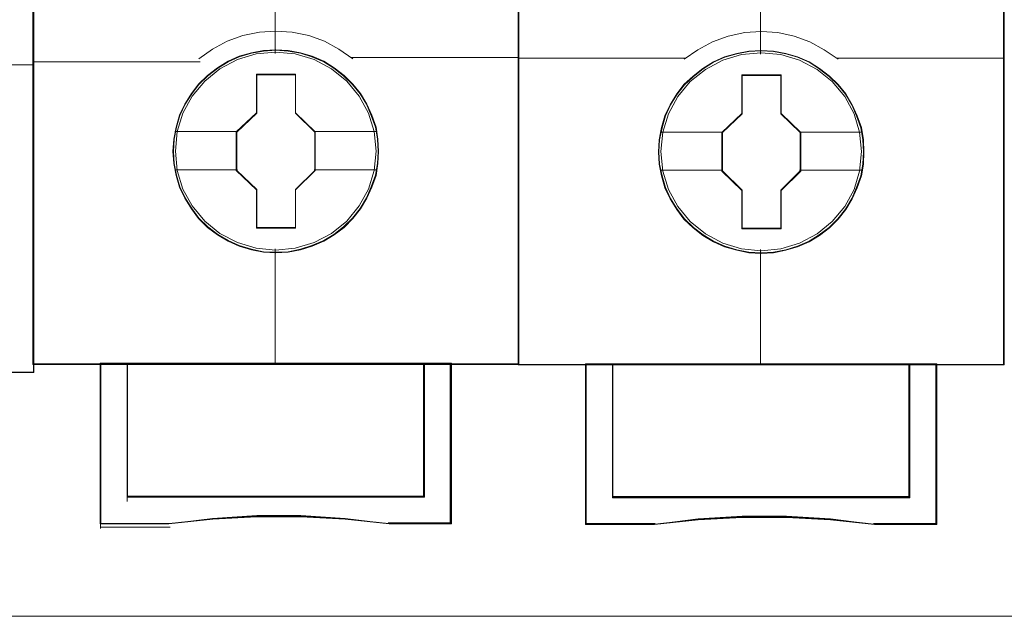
# Model space of a CAD drawing. Header units: millimetres. Extents: x 262469 to 275208, y -32539 to 9411.
# Tile 8 of 256: x 270010 to 270050, y -26660 to -26635. Entities that reach past the tile are written whole.
import ezdxf

# ---------------------------------------------------------------- set-up
doc = ezdxf.new("R2010")
doc.units = ezdxf.units.MM
doc.header["$LTSCALE"] = 100
doc.layers.add('$ ele elektryka', color=1, linetype='Continuous', lineweight=30)
doc.layers.add('$ IE SCHEMAT', color=7, linetype='Continuous', lineweight=0)

msp = doc.modelspace()

# ---------------------------------------------------------------- linework, layer by layer
at = {"layer": '$ ele elektryka', "color": 7, "lineweight": 0}
for points in [[(269970.524, -26559.568), (269950.698, -26559.568), (269950.698, -26649.845), (269970.524, -26649.845), (269990.338, -26649.845), (270010.164, -26649.845), (270010.164, -26559.568), (269990.338, -26559.568), (269970.524, -26559.568)], [(270029.911, -26559.564), (270010.121, -26559.564), (270010.121, -26649.512), (270029.911, -26649.512), (270029.911, -26559.564)], [(270049.681, -26559.588), (270029.892, -26559.588), (270029.892, -26649.535), (270049.681, -26649.535), (270049.681, -26559.588)], [(270024.203, -26640.834), (270024.179, -26640.337), (270024.099, -26639.84), (270023.927, -26639.361), (270023.73, -26638.906), (270023.472, -26638.47), (270023.159, -26638.088), (270022.796, -26637.737), (270022.391, -26637.427), (270021.979, -26637.161), (270021.5, -26636.955), (270021.027, -26636.815), (270020.523, -26636.724), (270020.019, -26636.694), (270019.515, -26636.724), (270019.024, -26636.815), (270018.526, -26636.955), (270018.072, -26637.161), (270017.642, -26637.427), (270017.242, -26637.737), (270016.874, -26638.088), (270016.579, -26638.47), (270016.309, -26638.906), (270016.094, -26639.361), (270015.958, -26639.84), (270015.86, -26640.337), (270015.829, -26640.834), (270015.86, -26641.331), (270015.958, -26641.81), (270016.094, -26642.288), (270016.309, -26642.743), (270016.579, -26643.179), (270016.874, -26643.573), (270017.242, -26643.931), (270017.642, -26644.234), (270018.072, -26644.489), (270018.526, -26644.695), (270019.024, -26644.84), (270019.515, -26644.943), (270020.019, -26644.967), (270020.523, -26644.943), (270021.027, -26644.84), (270021.5, -26644.695), (270021.979, -26644.489), (270022.391, -26644.234), (270022.796, -26643.931), (270023.159, -26643.573), (270023.472, -26643.179), (270023.73, -26642.743), (270023.927, -26642.288), (270024.099, -26641.81), (270024.179, -26641.331), (270024.203, -26640.834)], [(270024.203, -26640.834), (270024.179, -26640.337), (270024.099, -26639.84), (270023.927, -26639.361), (270023.73, -26638.906), (270023.472, -26638.47), (270023.159, -26638.088), (270022.796, -26637.737), (270022.391, -26637.427), (270021.979, -26637.161), (270021.5, -26636.955), (270021.027, -26636.815), (270020.523, -26636.724), (270020.019, -26636.694), (270019.515, -26636.724), (270019.024, -26636.815), (270018.526, -26636.955), (270018.072, -26637.161), (270017.642, -26637.427), (270017.242, -26637.737), (270016.874, -26638.088), (270016.579, -26638.47), (270016.309, -26638.906), (270016.094, -26639.361), (270015.958, -26639.84), (270015.86, -26640.337), (270015.829, -26640.834), (270015.86, -26641.331), (270015.958, -26641.81), (270016.094, -26642.288), (270016.309, -26642.743), (270016.579, -26643.179), (270016.874, -26643.573), (270017.242, -26643.931), (270017.642, -26644.234), (270018.072, -26644.489), (270018.526, -26644.695), (270019.024, -26644.84), (270019.515, -26644.943), (270020.019, -26644.967), (270020.523, -26644.943), (270021.027, -26644.84), (270021.5, -26644.695), (270021.979, -26644.489), (270022.391, -26644.234), (270022.796, -26643.931), (270023.159, -26643.573), (270023.472, -26643.179), (270023.73, -26642.743), (270023.927, -26642.288), (270024.099, -26641.81), (270024.179, -26641.331), (270024.203, -26640.834)], [(270024.18, -26640.832), (270024.155, -26640.337), (270024.076, -26639.843), (270023.905, -26639.367), (270023.709, -26638.914), (270023.452, -26638.48), (270023.141, -26638.1), (270022.78, -26637.751), (270022.377, -26637.443), (270021.967, -26637.178), (270021.49, -26636.973), (270021.02, -26636.834), (270020.519, -26636.744), (270020.017, -26636.713), (270019.516, -26636.744), (270019.027, -26636.834), (270018.532, -26636.973), (270018.08, -26637.178), (270017.652, -26637.443), (270017.255, -26637.751), (270016.888, -26638.1), (270016.594, -26638.48), (270016.325, -26638.914), (270016.112, -26639.367), (270015.977, -26639.843), (270015.879, -26640.337), (270015.849, -26640.832), (270015.879, -26641.326), (270015.977, -26641.803), (270016.112, -26642.279), (270016.325, -26642.731), (270016.594, -26643.165), (270016.888, -26643.557), (270017.255, -26643.913), (270017.652, -26644.215), (270018.08, -26644.468), (270018.532, -26644.673), (270019.027, -26644.817), (270019.516, -26644.92), (270020.017, -26644.944), (270020.519, -26644.92), (270021.02, -26644.817), (270021.49, -26644.673), (270021.967, -26644.468), (270022.377, -26644.215), (270022.78, -26643.913), (270023.141, -26643.557), (270023.452, -26643.165), (270023.709, -26642.731), (270023.905, -26642.279), (270024.076, -26641.803), (270024.155, -26641.326), (270024.18, -26640.832)], [(270043.969, -26640.857), (270043.945, -26640.36), (270043.865, -26639.863), (270043.693, -26639.384), (270043.496, -26638.93), (270043.238, -26638.493), (270042.925, -26638.111), (270042.563, -26637.76), (270042.157, -26637.451), (270041.745, -26637.184), (270041.266, -26636.978), (270040.793, -26636.839), (270040.289, -26636.748), (270039.786, -26636.717), (270039.282, -26636.748), (270038.79, -26636.839), (270038.293, -26636.978), (270037.838, -26637.184), (270037.408, -26637.451), (270037.009, -26637.76), (270036.64, -26638.111), (270036.345, -26638.493), (270036.075, -26638.93), (270035.86, -26639.384), (270035.725, -26639.863), (270035.626, -26640.36), (270035.596, -26640.857), (270035.626, -26641.354), (270035.725, -26641.833), (270035.86, -26642.312), (270036.075, -26642.766), (270036.345, -26643.203), (270036.64, -26643.597), (270037.009, -26643.954), (270037.408, -26644.257), (270037.838, -26644.512), (270038.293, -26644.718), (270038.79, -26644.863), (270039.282, -26644.966), (270039.786, -26644.991), (270040.289, -26644.966), (270040.793, -26644.863), (270041.266, -26644.718), (270041.745, -26644.512), (270042.157, -26644.257), (270042.563, -26643.954), (270042.925, -26643.597), (270043.238, -26643.203), (270043.496, -26642.766), (270043.693, -26642.312), (270043.865, -26641.833), (270043.945, -26641.354), (270043.969, -26640.857)], [(270043.969, -26640.857), (270043.945, -26640.36), (270043.865, -26639.863), (270043.693, -26639.384), (270043.496, -26638.93), (270043.238, -26638.493), (270042.925, -26638.111), (270042.563, -26637.76), (270042.157, -26637.451), (270041.745, -26637.184), (270041.266, -26636.978), (270040.793, -26636.839), (270040.289, -26636.748), (270039.786, -26636.717), (270039.282, -26636.748), (270038.79, -26636.839), (270038.293, -26636.978), (270037.838, -26637.184), (270037.408, -26637.451), (270037.009, -26637.76), (270036.64, -26638.111), (270036.345, -26638.493), (270036.075, -26638.93), (270035.86, -26639.384), (270035.725, -26639.863), (270035.626, -26640.36), (270035.596, -26640.857), (270035.626, -26641.354), (270035.725, -26641.833), (270035.86, -26642.312), (270036.075, -26642.766), (270036.345, -26643.203), (270036.64, -26643.597), (270037.009, -26643.954), (270037.408, -26644.257), (270037.838, -26644.512), (270038.293, -26644.718), (270038.79, -26644.863), (270039.282, -26644.966), (270039.786, -26644.991), (270040.289, -26644.966), (270040.793, -26644.863), (270041.266, -26644.718), (270041.745, -26644.512), (270042.157, -26644.257), (270042.563, -26643.954), (270042.925, -26643.597), (270043.238, -26643.203), (270043.496, -26642.766), (270043.693, -26642.312), (270043.865, -26641.833), (270043.945, -26641.354), (270043.969, -26640.857)], [(270043.946, -26640.855), (270043.922, -26640.361), (270043.842, -26639.866), (270043.671, -26639.39), (270043.476, -26638.938), (270043.219, -26638.503), (270042.908, -26638.124), (270042.547, -26637.774), (270042.144, -26637.466), (270041.735, -26637.201), (270041.258, -26636.996), (270040.788, -26636.857), (270040.287, -26636.767), (270039.786, -26636.737), (270039.285, -26636.767), (270038.796, -26636.857), (270038.301, -26636.996), (270037.849, -26637.201), (270037.421, -26637.466), (270037.024, -26637.774), (270036.658, -26638.124), (270036.364, -26638.503), (270036.096, -26638.938), (270035.882, -26639.39), (270035.747, -26639.866), (270035.65, -26640.361), (270035.619, -26640.855), (270035.65, -26641.35), (270035.747, -26641.826), (270035.882, -26642.302), (270036.096, -26642.754), (270036.364, -26643.189), (270036.658, -26643.581), (270037.024, -26643.936), (270037.421, -26644.238), (270037.849, -26644.491), (270038.301, -26644.696), (270038.796, -26644.841), (270039.285, -26644.943), (270039.786, -26644.967), (270040.287, -26644.943), (270040.788, -26644.841), (270041.258, -26644.696), (270041.735, -26644.491), (270042.144, -26644.238), (270042.547, -26643.936), (270042.908, -26643.581), (270043.219, -26643.189), (270043.476, -26642.754), (270043.671, -26642.302), (270043.842, -26641.826), (270043.922, -26641.35), (270043.946, -26640.855)], [(270019.228, -26637.687), (270020.823, -26637.687), (270020.823, -26639.261), (270021.623, -26640.038), (270021.623, -26641.612), (270020.823, -26642.401), (270020.823, -26643.962), (270019.228, -26643.962), (270019.228, -26642.401), (270018.41, -26641.612), (270018.41, -26640.038), (270019.228, -26639.261), (270019.228, -26637.687)], [(270019.228, -26637.687), (270020.823, -26637.687), (270020.823, -26637.687), (270020.823, -26639.261), (270020.823, -26639.261), (270021.623, -26640.038), (270021.623, -26640.038), (270021.623, -26641.612), (270021.623, -26641.612), (270020.823, -26642.401), (270020.823, -26642.401), (270020.823, -26643.962), (270020.823, -26643.962), (270019.228, -26643.962), (270019.228, -26643.962), (270019.228, -26642.401), (270019.228, -26642.401), (270018.41, -26641.612), (270018.41, -26641.612), (270018.41, -26640.038), (270018.41, -26640.038), (270019.228, -26639.261), (270019.228, -26639.261), (270019.228, -26637.687), (270019.228, -26637.687)], [(270019.241, -26637.711), (270020.814, -26637.711), (270020.814, -26639.272), (270021.603, -26640.044), (270021.603, -26641.606), (270020.814, -26642.39), (270020.814, -26643.939), (270019.241, -26643.939), (270019.241, -26642.39), (270018.433, -26641.606), (270018.433, -26640.044), (270019.241, -26639.272), (270019.241, -26637.711)], [(270038.999, -26637.711), (270040.593, -26637.711), (270040.593, -26639.284), (270041.393, -26640.062), (270041.393, -26641.635), (270040.593, -26642.424), (270040.593, -26643.986), (270038.999, -26643.986), (270038.999, -26642.424), (270038.18, -26641.635), (270038.18, -26640.062), (270038.999, -26639.284), (270038.999, -26637.711)], [(270038.999, -26637.711), (270040.593, -26637.711), (270040.593, -26637.711), (270040.593, -26639.284), (270040.593, -26639.284), (270041.393, -26640.062), (270041.393, -26640.062), (270041.393, -26641.635), (270041.393, -26641.635), (270040.593, -26642.424), (270040.593, -26642.424), (270040.593, -26643.986), (270040.593, -26643.986), (270038.999, -26643.986), (270038.999, -26643.986), (270038.999, -26642.424), (270038.999, -26642.424), (270038.18, -26641.635), (270038.18, -26641.635), (270038.18, -26640.062), (270038.18, -26640.062), (270038.999, -26639.284), (270038.999, -26639.284), (270038.999, -26637.711), (270038.999, -26637.711)], [(270039.01, -26637.734), (270040.581, -26637.734), (270040.581, -26639.296), (270041.37, -26640.067), (270041.37, -26641.629), (270040.581, -26642.413), (270040.581, -26643.962), (270039.01, -26643.962), (270039.01, -26642.413), (270038.203, -26641.629), (270038.203, -26640.067), (270039.01, -26639.296), (270039.01, -26637.734)], [(270026.074, -26649.465), (270026.074, -26654.916), (270013.962, -26654.916), (270013.962, -26649.465), (270012.865, -26649.465), (270012.865, -26656.015), (270015.666, -26656.015), (270017.45, -26655.821), (270019.246, -26655.724), (270021.042, -26655.724), (270022.838, -26655.821), (270024.628, -26656.015), (270027.172, -26656.015), (270027.172, -26649.465), (270026.074, -26649.465)], [(270020.012, -26649.465), (270013.959, -26649.465), (270013.959, -26654.925), (270026.077, -26654.925), (270026.077, -26649.465), (270020.012, -26649.465)], [(270026.077, -26654.925), (270026.077, -26649.465), (270020.012, -26649.465), (270013.959, -26649.465), (270013.959, -26654.925), (270026.077, -26654.925)], [(270045.841, -26649.488), (270045.841, -26654.94), (270033.732, -26654.94), (270033.732, -26649.488), (270032.635, -26649.488), (270032.635, -26656.039), (270035.436, -26656.039), (270037.219, -26655.844), (270039.014, -26655.747), (270040.81, -26655.747), (270042.605, -26655.844), (270044.395, -26656.039), (270046.938, -26656.039), (270046.938, -26649.488), (270045.841, -26649.488)], [(270039.778, -26649.488), (270033.725, -26649.488), (270033.725, -26654.948), (270045.844, -26654.948), (270045.844, -26649.488), (270039.778, -26649.488)], [(270045.844, -26654.948), (270045.844, -26649.488), (270039.778, -26649.488), (270033.725, -26649.488), (270033.725, -26654.948), (270045.844, -26654.948)]]:
    msp.add_lwpolyline(points, close=True, dxfattribs=at)
at = {"layer": '$ ele elektryka', "color": 139, "lineweight": 0}
for points in [[(269970.524, -26559.568), (269950.698, -26559.568), (269950.698, -26649.845), (269970.524, -26649.845), (269990.338, -26649.845), (270010.164, -26649.845), (270010.164, -26559.568), (269990.338, -26559.568), (269970.524, -26559.568)], [(269970.531, -26559.588), (269950.717, -26559.588), (269950.717, -26649.83), (269970.531, -26649.83), (269990.331, -26649.83), (270010.145, -26649.83), (270010.145, -26559.588), (269990.331, -26559.588), (269970.531, -26559.588)], [(270029.911, -26559.564), (270010.121, -26559.564), (270010.121, -26649.512), (270029.911, -26649.512), (270029.911, -26559.564)], [(270049.681, -26559.588), (270029.892, -26559.588), (270029.892, -26649.535), (270049.681, -26649.535), (270049.681, -26559.588)], [(270024.102, -26640.82), (270024.022, -26640.026), (270023.795, -26639.274), (270023.414, -26638.576), (270022.91, -26637.964), (270022.29, -26637.466), (270021.577, -26637.09), (270020.809, -26636.86), (270020.01, -26636.787), (270019.217, -26636.86), (270018.456, -26637.09), (270017.743, -26637.466), (270017.122, -26637.964), (270016.618, -26638.576), (270016.237, -26639.274), (270016.004, -26640.026), (270015.93, -26640.82), (270016.004, -26641.608), (270016.237, -26642.366), (270016.618, -26643.058), (270017.122, -26643.67), (270017.743, -26644.173), (270018.456, -26644.543), (270019.217, -26644.78), (270020.01, -26644.859), (270020.809, -26644.78), (270021.577, -26644.543), (270022.29, -26644.173), (270022.91, -26643.67), (270023.414, -26643.058), (270023.795, -26642.366), (270024.022, -26641.608), (270024.102, -26640.82)], [(270043.872, -26640.843), (270043.793, -26640.049), (270043.565, -26639.297), (270043.184, -26638.599), (270042.68, -26637.987), (270042.06, -26637.49), (270041.347, -26637.114), (270040.579, -26636.883), (270039.78, -26636.81), (270038.988, -26636.883), (270038.226, -26637.114), (270037.513, -26637.49), (270036.892, -26637.987), (270036.389, -26638.599), (270036.008, -26639.297), (270035.774, -26640.049), (270035.7, -26640.843), (270035.774, -26641.632), (270036.008, -26642.39), (270036.389, -26643.081), (270036.892, -26643.693), (270037.513, -26644.197), (270038.226, -26644.567), (270038.988, -26644.803), (270039.78, -26644.882), (270040.579, -26644.803), (270041.347, -26644.567), (270042.06, -26644.197), (270042.68, -26643.693), (270043.184, -26643.081), (270043.565, -26642.39), (270043.793, -26641.632), (270043.872, -26640.843)]]:
    msp.add_lwpolyline(points, close=True, dxfattribs=at)
at = {"layer": '$ ele elektryka', "color": 59, "lineweight": 0}
for points in [[(270029.892, -26559.588), (270010.145, -26559.588), (270010.145, -26649.492), (270029.892, -26649.492), (270029.892, -26559.588)], [(270049.658, -26559.611), (270029.915, -26559.611), (270029.915, -26649.515), (270049.658, -26649.515), (270049.658, -26559.611)], [(270026.074, -26649.465), (270026.074, -26654.916), (270013.962, -26654.916), (270013.962, -26649.465), (270012.865, -26649.465), (270012.865, -26656.015), (270015.666, -26656.015), (270017.45, -26655.821), (270019.246, -26655.724), (270021.042, -26655.724), (270022.838, -26655.821), (270024.628, -26656.015), (270027.172, -26656.015), (270027.172, -26649.465), (270026.074, -26649.465)], [(270026.055, -26649.488), (270026.055, -26654.904), (270013.982, -26654.904), (270013.982, -26649.488), (270012.888, -26649.488), (270012.888, -26655.996), (270015.68, -26655.996), (270017.458, -26655.803), (270019.248, -26655.706), (270021.038, -26655.706), (270022.829, -26655.803), (270024.613, -26655.996), (270027.148, -26655.996), (270027.148, -26649.488), (270026.055, -26649.488)], [(270020.012, -26649.465), (270013.959, -26649.465), (270013.959, -26654.925), (270026.077, -26654.925), (270026.077, -26649.465), (270020.012, -26649.465)], [(270026.077, -26654.925), (270026.077, -26649.465), (270020.012, -26649.465), (270013.959, -26649.465), (270013.959, -26654.925), (270026.077, -26654.925)], [(270020.012, -26649.488), (270013.982, -26649.488), (270013.982, -26654.902), (270026.054, -26654.902), (270026.054, -26649.488), (270020.012, -26649.488)], [(270045.841, -26649.488), (270045.841, -26654.94), (270033.732, -26654.94), (270033.732, -26649.488), (270032.635, -26649.488), (270032.635, -26656.039), (270035.436, -26656.039), (270037.219, -26655.844), (270039.014, -26655.747), (270040.81, -26655.747), (270042.605, -26655.844), (270044.395, -26656.039), (270046.938, -26656.039), (270046.938, -26649.488), (270045.841, -26649.488)], [(270045.825, -26649.512), (270045.825, -26654.928), (270033.748, -26654.928), (270033.748, -26649.512), (270032.654, -26649.512), (270032.654, -26656.019), (270035.447, -26656.019), (270037.226, -26655.826), (270039.016, -26655.73), (270040.807, -26655.73), (270042.598, -26655.826), (270044.382, -26656.019), (270046.919, -26656.019), (270046.919, -26649.512), (270045.825, -26649.512)], [(270039.778, -26649.488), (270033.725, -26649.488), (270033.725, -26654.948), (270045.844, -26654.948), (270045.844, -26649.488), (270039.778, -26649.488)], [(270045.844, -26654.948), (270045.844, -26649.488), (270039.778, -26649.488), (270033.725, -26649.488), (270033.725, -26654.948), (270045.844, -26654.948)], [(270039.78, -26649.512), (270033.749, -26649.512), (270033.749, -26654.925), (270045.824, -26654.925), (270045.824, -26649.512), (270039.78, -26649.512)]]:
    msp.add_lwpolyline(points, close=True, dxfattribs=at)
at = {"layer": '$ ele elektryka', "color": 139, "lineweight": 0}
for points in [[(270019.989, -26628.886), (270019.989, -26636.842)], [(270039.755, -26628.91), (270039.755, -26636.865)], [(270023.152, -26637.055), (270022.585, -26636.664), (270021.994, -26636.342), (270021.36, -26636.115), (270020.689, -26635.97), (270020.012, -26635.926), (270019.347, -26635.97), (270018.676, -26636.115), (270018.042, -26636.342), (270017.439, -26636.664), (270016.885, -26637.055)], [(270042.918, -26637.078), (270042.352, -26636.687), (270041.761, -26636.365), (270041.127, -26636.138), (270040.456, -26635.993), (270039.778, -26635.949), (270039.114, -26635.993), (270038.443, -26636.138), (270037.808, -26636.365), (270037.205, -26636.687), (270036.651, -26637.078)], [(270023.101, -26637.005), (270029.911, -26637.005)], [(270029.892, -26637.028), (270036.702, -26637.028)], [(270042.871, -26637.028), (270049.681, -26637.028)], [(270003.331, -26637.311), (270010.164, -26637.311)], [(270010.133, -26637.187), (270016.943, -26637.187)], [(270019.989, -26644.804), (270019.989, -26649.512)], [(270039.755, -26644.828), (270039.755, -26649.535)], [(270026.031, -26654.925), (270026.031, -26649.465)], [(270027.121, -26649.465), (270027.121, -26656.015)], [(270032.635, -26649.488), (270032.635, -26656.039)], [(270033.725, -26649.488), (270033.725, -26654.948)], [(270045.797, -26654.948), (270045.797, -26649.488)], [(270046.891, -26649.488), (270046.891, -26656.039)], [(270012.876, -26649.647), (270012.876, -26656.198)], [(270013.971, -26649.647), (270013.971, -26655.107)], [(270013.959, -26654.878), (270026.077, -26654.878)], [(270033.725, -26654.902), (270045.844, -26654.902)], [(270024.634, -26656.015), (270022.841, -26655.79), (270021.042, -26655.678), (270019.244, -26655.678), (270017.445, -26655.79), (270015.659, -26656.015)], [(270044.404, -26656.039), (270042.611, -26655.813), (270040.811, -26655.701), (270039.012, -26655.701), (270037.212, -26655.813), (270035.425, -26656.039)], [(270015.717, -26656.151), (270012.876, -26656.151)], [(270027.172, -26655.969), (270024.587, -26655.969)], [(270035.472, -26655.992), (270032.635, -26655.992)], [(270046.938, -26655.992), (270044.358, -26655.992)]]:
    msp.add_lwpolyline(points, dxfattribs=at)
at = {"layer": '$ ele elektryka', "color": 7, "lineweight": 0}
for points in [[(270015.907, -26640.02), (270018.46, -26640.02)], [(270021.576, -26640.02), (270024.122, -26640.02)], [(270035.677, -26640.043), (270038.227, -26640.043)], [(270041.342, -26640.043), (270043.892, -26640.043)], [(270015.907, -26641.58), (270018.46, -26641.58)], [(270021.576, -26641.58), (270024.122, -26641.58)], [(270035.677, -26641.603), (270038.227, -26641.603)], [(270041.342, -26641.603), (270043.892, -26641.603)]]:
    msp.add_lwpolyline(points, dxfattribs=at)
at = {"layer": '$ ele elektryka', "color": 140, "lineweight": 0}
for points in [[(270026.054, -26654.902), (270026.054, -26649.488), (270020.012, -26649.488), (270013.982, -26649.488), (270013.982, -26654.902), (270026.054, -26654.902)], [(270045.824, -26654.925), (270045.824, -26649.512), (270039.78, -26649.512), (270033.749, -26649.512), (270033.749, -26654.925), (270045.824, -26654.925)]]:
    msp.add_lwpolyline(points, close=True, dxfattribs=at)
at = {"layer": '$ IE SCHEMAT', "color": 0, "ltscale": 2}
msp.add_lwpolyline([(269858.69, -26401.842), (270246.519, -26401.842), (270246.519, -26659.781), (269858.69, -26659.781)], close=True, dxfattribs=at)

doc.saveas('drawing.dxf')
